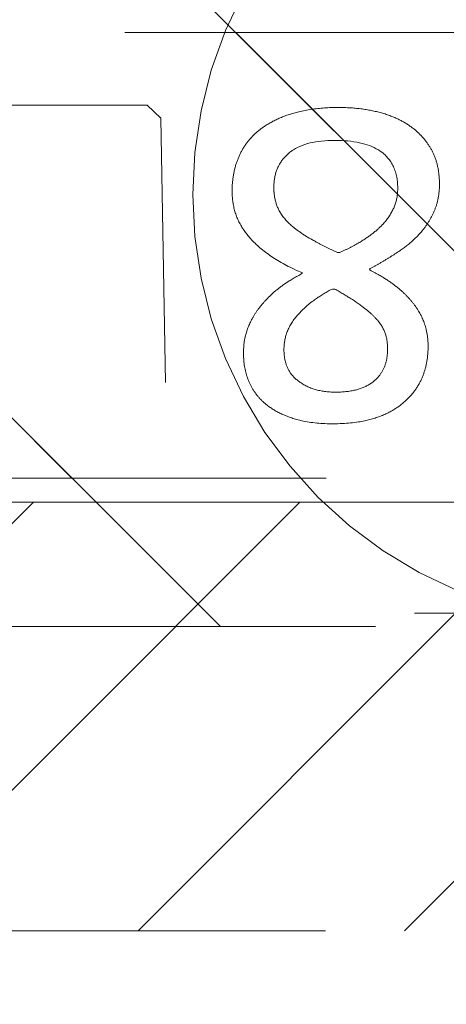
# Model space of a CAD drawing. Header units: inches. Extents: x -462 to -293, y -254 to -12.
# Tile 84 of 89: x -357.634 to -357.011, y -18.068 to -16.632. Entities that reach past the tile are written whole.
import ezdxf

# ---------------------------------------------------------------- set-up
doc = ezdxf.new("R2010")
doc.units = ezdxf.units.IN
doc.header["$LTSCALE"] = 32
doc.header["$MEASUREMENT"] = 0
doc.linetypes.add('Dash Style-1', pattern=[0.083328, 0.041656, -0.041672])
for name, color, linetype, lineweight in [('Black', 7, 'Continuous', 18), ('DashLine', 7, 'Dash Style-1', 13), ('DashLineFill', 7, 'Dash Style-1', 13), ('Drawing', 7, 'Continuous', 18), ('Metal-Black', 7, 'Continuous', 18), ('Metal-DeskStructure', 7, 'Continuous', 13), ('None', 7, 'Continuous', 18), ('Plastic-BracketCover', 7, 'Continuous', 13), ('SolidLine', 7, 'Continuous', 15), ('WasteShelf_H', 7, 'Continuous', 18), ('Wood_1-H', 7, 'Continuous', 13)]:
    doc.layers.add(name, color=color, linetype=linetype, lineweight=lineweight)
doc.layers.add('Electrical', color=1, linetype='Dash Style-1', lineweight=15, true_color=0xff0000)
doc.layers.add('Metal-Leg', color=7, linetype='Continuous', lineweight=18, true_color=0x4c4c4c)
pattern_1 = [(45, (0, 0), (-1.61301565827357, 1.935715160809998), []), (45, (-1.0608, 1.0608), (-0.4723460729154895, 0.4167612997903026), [])]

# ---------------------------------------------------------------- blocks, each defined once
blk = doc.blocks.new('Group-12')
at = {"layer": 'DashLine'}
blk.add_rational_spline([(3.425889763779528, -2.559055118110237), (3.42588976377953, -37.77524409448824), (3.425889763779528, -72.99143307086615), (3.425889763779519, -74.52755905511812), (1.889763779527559, -74.52755905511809), (-11.02873622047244, -74.54730708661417), (-23.94723622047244, -74.56705511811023), (-25.24962716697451, -74.46183701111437), (-25.47623622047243, -73.17505511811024), (-27.40623622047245, -52.62205511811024), (-29.33623622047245, -32.06905511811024), (-29.64541729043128, -28.77953659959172), (-29.64523622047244, -25.47205511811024), (-29.64579921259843, -14.01555511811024), (-29.64636220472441, -2.559055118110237), (-13.11023622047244, -2.559055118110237), (3.425889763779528, -2.559055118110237)], [1, 1, 1, 0.7071067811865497, 1, 1, 1, 1, 1, 1, 1, 1, 1, 1, 1, 1, 1], degree=2, knots=[0, 0, 0, 0.3437727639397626, 0.3437727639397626, 0.3543760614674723, 0.3543760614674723, 0.4804837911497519, 0.4804837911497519, 0.4932388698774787, 0.4932388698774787, 0.6947633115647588, 0.6947633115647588, 0.7270176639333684, 0.7270176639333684, 0.838740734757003, 0.838740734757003, 1, 1, 1], dxfattribs=at)
at = {"layer": 'SolidLine'}
blk.add_rational_spline([(4.881889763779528, -2.559055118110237), (4.881889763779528, -37.77524409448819), (4.881889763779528, -72.99143307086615), (4.881889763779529, -75.98355905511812), (1.889763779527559, -75.98355905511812), (-11.02373622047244, -76.00380708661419), (-23.93723622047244, -76.02405511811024), (-26.48855720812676, -75.8181826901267), (-26.92623622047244, -73.31105511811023), (-28.85673622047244, -52.75855511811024), (-30.78723622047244, -32.20605511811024), (-31.10141317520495, -28.84703865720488), (-31.10223622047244, -25.47205511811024), (-31.10229921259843, -14.01555511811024), (-31.10236220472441, -2.559055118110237), (-13.11023622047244, -2.559055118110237), (4.881889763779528, -2.559055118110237)], [1, 1, 1, 0.7071067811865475, 1, 1, 1, 1, 1, 1, 1, 1, 1, 1, 1, 1, 1], degree=2, knots=[0, 0, 0, 0.3304669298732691, 0.3304669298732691, 0.3503210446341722, 0.3503210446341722, 0.4715008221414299, 0.4715008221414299, 0.4955201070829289, 0.4955201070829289, 0.690341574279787, 0.690341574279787, 0.7221812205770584, 0.7221812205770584, 0.83026201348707, 0.83026201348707, 1, 1, 1], dxfattribs=at)
blk = doc.blocks.new('1BRPFY-Leg_Plate (2D)')
at = {"layer": 'DashLineFill', "linetype": 'Continuous', "lineweight": 13}
h = blk.add_hatch(dxfattribs=at)
h.set_pattern_fill('Steel', color=253, style=0, pattern_type=2)
h.set_pattern_definition(pattern_1)
edge = h.paths.add_edge_path()
edge.add_arc((-1.704724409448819, -1.704724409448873), 0.125984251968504, 179.9999999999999, 269.9999999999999)
edge.add_line((-1.704724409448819, -1.830708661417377), (1.704724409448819, -1.830708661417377))
edge.add_arc((1.704724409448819, -1.704724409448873), 0.125984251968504, 270.0000000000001, 360.0000000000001)
edge.add_line((1.830708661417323, -1.704724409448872), (1.830708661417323, 1.704724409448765))
edge.add_arc((1.704724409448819, 1.704724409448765), 0.1259842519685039, 0, 90)
edge.add_line((1.704724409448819, 1.830708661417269), (-1.704724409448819, 1.830708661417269))
edge.add_arc((-1.704724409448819, 1.704724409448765), 0.1259842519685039, 90, 180)
edge.add_line((-1.830708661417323, 1.704724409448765), (-1.830708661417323, -1.704724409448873))
at = {"layer": 'DashLineFill', "flags": 128}
blk.add_lwpolyline([(-1.830708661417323, -1.704724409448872, 0.414213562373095), (-1.704724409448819, -1.830708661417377), (1.704724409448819, -1.830708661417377, 0.414213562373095), (1.830708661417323, -1.704724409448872), (1.830708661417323, 1.704724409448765, 0.414213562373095), (1.704724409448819, 1.830708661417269), (-1.704724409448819, 1.830708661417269, 0.414213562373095), (-1.830708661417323, 1.704724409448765)], format="xyb", close=True, dxfattribs=at)
blk = doc.blocks.new('1BP8DW-Leveler (2D)')
at = {"layer": 'DashLine', "flags": 128}
for points in [[(0.625, -1.786516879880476e-14), (0.6219904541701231, -0.06126071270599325), (0.6129908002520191, -0.1219314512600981), (0.5980877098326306, -0.1814279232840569), (0.5774247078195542, -0.2391771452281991), (0.551200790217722, -0.2946229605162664), (0.5196685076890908, -0.3472313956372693), (0.4831315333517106, -0.3964958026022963), (0.4419417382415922, -0.4419417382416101), (0.3964958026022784, -0.4831315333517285), (0.3472313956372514, -0.5196685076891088), (0.2946229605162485, -0.5512007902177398), (0.2391771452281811, -0.5774247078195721), (0.181427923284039, -0.5980877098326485), (0.1219314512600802, -0.612990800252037), (0.06126071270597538, -0.6219904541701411), (0, -0.625000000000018), (-0.06126071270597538, -0.6219904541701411), (-0.1219314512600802, -0.612990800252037), (-0.181427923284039, -0.5980877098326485), (-0.2391771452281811, -0.5774247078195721), (-0.2946229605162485, -0.5512007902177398), (-0.3472313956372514, -0.5196685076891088), (-0.3964958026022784, -0.4831315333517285), (-0.4419417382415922, -0.4419417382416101), (-0.4831315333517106, -0.3964958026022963), (-0.5196685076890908, -0.3472313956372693), (-0.551200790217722, -0.2946229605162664), (-0.5774247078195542, -0.2391771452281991), (-0.5980877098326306, -0.1814279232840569), (-0.6129908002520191, -0.1219314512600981), (-0.6219904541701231, -0.06126071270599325), (-0.625, -1.786516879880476e-14), (-0.6219904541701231, 0.06126071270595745), (-0.6129908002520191, 0.1219314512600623), (-0.5980877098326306, 0.1814279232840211), (-0.5774247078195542, 0.2391771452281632), (-0.551200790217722, 0.2946229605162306), (-0.5196685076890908, 0.3472313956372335), (-0.4831315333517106, 0.3964958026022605), (-0.4419417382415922, 0.4419417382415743), (-0.3964958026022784, 0.4831315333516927), (-0.3472313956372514, 0.5196685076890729), (-0.2946229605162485, 0.5512007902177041), (-0.2391771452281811, 0.5774247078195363), (-0.181427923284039, 0.5980877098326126), (-0.1219314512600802, 0.6129908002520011), (-0.06126071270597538, 0.6219904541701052), (0, 0.6249999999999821), (0.06126071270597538, 0.6219904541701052), (0.1219314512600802, 0.6129908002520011), (0.181427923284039, 0.5980877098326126), (0.2391771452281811, 0.5774247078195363), (0.2946229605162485, 0.5512007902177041), (0.3472313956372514, 0.5196685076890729), (0.3964958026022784, 0.4831315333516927), (0.4419417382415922, 0.4419417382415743), (0.4831315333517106, 0.3964958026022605), (0.5196685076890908, 0.3472313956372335), (0.551200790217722, 0.2946229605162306), (0.5774247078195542, 0.2391771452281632), (0.5980877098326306, 0.1814279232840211), (0.6129908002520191, 0.1219314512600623), (0.6219904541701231, 0.06126071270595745)], [(0, 0.1562499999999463), (0.01531517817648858, 0.1554976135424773), (0.03048286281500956, 0.1532477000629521), (0.04535698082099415, 0.1495219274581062), (0.05979428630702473, 0.1443561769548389), (0.07365574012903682, 0.1378001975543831), (0.08680784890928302, 0.129917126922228), (0.09912395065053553, 0.1207828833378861), (0.1104854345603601, 0.1104854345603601), (0.1207828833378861, 0.09912395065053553), (0.129917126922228, 0.08680784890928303), (0.1378001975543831, 0.0736557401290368), (0.1443561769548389, 0.05979428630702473), (0.1495219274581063, 0.04535698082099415), (0.1532477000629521, 0.03048286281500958), (0.1554976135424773, 0.01531517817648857), (0.1562499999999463, 9.56755311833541e-18), (0.1554976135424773, -0.01531517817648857), (0.1532477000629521, -0.03048286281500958), (0.1495219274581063, -0.04535698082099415), (0.1443561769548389, -0.05979428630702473), (0.1378001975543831, -0.0736557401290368), (0.129917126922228, -0.08680784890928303), (0.1207828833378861, -0.09912395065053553), (0.1104854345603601, -0.1104854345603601), (0.09912395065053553, -0.1207828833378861), (0.08680784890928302, -0.129917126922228), (0.07365574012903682, -0.1378001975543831), (0.05979428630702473, -0.1443561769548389), (0.04535698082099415, -0.1495219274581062), (0.03048286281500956, -0.1532477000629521), (0.01531517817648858, -0.1554976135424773), (0, -0.1562499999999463), (-0.01531517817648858, -0.1554976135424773), (-0.03048286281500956, -0.1532477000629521), (-0.04535698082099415, -0.1495219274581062), (-0.05979428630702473, -0.1443561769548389), (-0.07365574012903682, -0.1378001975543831), (-0.08680784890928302, -0.129917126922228), (-0.09912395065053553, -0.1207828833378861), (-0.1104854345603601, -0.1104854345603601), (-0.1207828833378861, -0.09912395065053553), (-0.129917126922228, -0.08680784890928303), (-0.1378001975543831, -0.0736557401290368), (-0.1443561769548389, -0.05979428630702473), (-0.1495219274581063, -0.04535698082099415), (-0.1532477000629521, -0.03048286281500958), (-0.1554976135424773, -0.01531517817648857), (-0.1562499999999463, 9.56755311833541e-18), (-0.1554976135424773, 0.01531517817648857), (-0.1532477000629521, 0.03048286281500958), (-0.1495219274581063, 0.04535698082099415), (-0.1443561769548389, 0.05979428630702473), (-0.1378001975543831, 0.0736557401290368), (-0.129917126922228, 0.08680784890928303), (-0.1207828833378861, 0.09912395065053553), (-0.1104854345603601, 0.1104854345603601), (-0.09912395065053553, 0.1207828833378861), (-0.08680784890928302, 0.129917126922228), (-0.07365574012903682, 0.1378001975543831), (-0.05979428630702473, 0.1443561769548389), (-0.04535698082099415, 0.1495219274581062), (-0.03048286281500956, 0.1532477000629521), (-0.01531517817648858, 0.1554976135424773)], [(5.740531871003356e-18, 0.09374999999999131), (-0.08118988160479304, 0.04687499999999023), (-0.08118988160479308, -0.04687500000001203), (-1.722159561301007e-17, -0.09375000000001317), (0.08118988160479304, -0.04687500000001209), (0.08118988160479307, 0.0468749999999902)]]:
    blk.add_lwpolyline(points, close=True, dxfattribs=at)
blk = doc.blocks.new('1BRPX5-Util_Bkt_Sm-F (2D)')
at = {"layer": 'DashLineFill', "linetype": 'Continuous', "lineweight": 13}
h = blk.add_hatch(dxfattribs=at)
h.set_pattern_fill('Steel', color=253, style=0, pattern_type=2)
h.set_pattern_definition(pattern_1)
edge = h.paths.add_edge_path()
edge.add_line((-4.468503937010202, 4.413385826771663), (-3.12992125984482, 4.413385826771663))
edge.add_line((-3.12992125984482, 4.413385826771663), (-3.12992125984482, -1.854330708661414))
edge.add_line((-3.12992125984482, -1.854330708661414), (-4.468503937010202, -1.854330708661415))
edge.add_line((-4.468503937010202, -1.854330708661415), (-4.468503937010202, -1.988188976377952))
edge.add_line((-4.468503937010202, -1.988188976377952), (-2.421259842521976, -1.988188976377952))
edge.add_line((-2.421259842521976, -1.988188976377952), (-2.421259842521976, -2.366141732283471))
edge.add_arc((-2.303149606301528, -2.366141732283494), 0.1181102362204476, 179.9999999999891, 270.000000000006)
edge.add_line((-2.303149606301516, -2.484251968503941), (2.303149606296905, -2.484251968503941))
edge.add_arc((2.303149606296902, -2.366141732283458), 0.1181102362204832, 270.0000000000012, 359.9999999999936)
edge.add_line((2.421259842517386, -2.366141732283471), (2.421259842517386, -1.988188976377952))
edge.add_line((2.421259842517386, -1.988188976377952), (4.468503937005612, -1.988188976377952))
edge.add_line((4.468503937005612, -1.988188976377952), (4.468503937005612, -1.854330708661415))
edge.add_line((4.468503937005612, -1.854330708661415), (3.12992125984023, -1.854330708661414))
edge.add_line((3.12992125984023, -1.854330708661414), (3.12992125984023, 4.413385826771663))
edge.add_line((3.12992125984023, 4.413385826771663), (4.468503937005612, 4.413385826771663))
edge.add_line((4.468503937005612, 4.413385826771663), (4.468503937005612, 4.547244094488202))
edge.add_line((4.468503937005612, 4.547244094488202), (2.421259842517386, 4.547244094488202))
edge.add_line((2.421259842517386, 4.547244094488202), (2.421259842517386, 4.925196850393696))
edge.add_arc((2.303149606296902, 4.925196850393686), 0.1181102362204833, 5.365542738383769e-12, 89.99999999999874)
edge.add_line((2.303149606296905, 5.043307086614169), (-2.303149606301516, 5.043307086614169))
edge.add_arc((-2.303149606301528, 4.92519685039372), 0.1181102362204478, 89.99999999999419, 180.0000000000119)
edge.add_line((-2.421259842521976, 4.925196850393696), (-2.421259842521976, 4.547244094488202))
edge.add_line((-2.421259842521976, 4.547244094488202), (-4.468503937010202, 4.547244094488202))
edge.add_line((-4.468503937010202, 4.547244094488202), (-4.468503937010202, 4.413385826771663))
at = {"layer": 'Metal-Black', "color": 7}
blk.add_blockref('1BP8DW-Leveler (2D)', (-2.736220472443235, -0.9815452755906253), dxfattribs=at)
blk = doc.blocks.new('Slate-LegBrace (2D)')
at = {"layer": 'DashLineFill', "linetype": 'Continuous', "lineweight": 13}
h = blk.add_hatch(dxfattribs=at)
h.set_pattern_fill('Steel', color=253, style=0, pattern_type=2)
h.set_pattern_definition(pattern_1)
edge = h.paths.add_edge_path()
edge.add_line((-2.199587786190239, -0.1351515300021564), (-1.374775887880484, -0.1351515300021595))
edge.add_arc((3.636636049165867e-15, -0.01355418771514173), 1.380142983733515, 185.0545920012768, 354.9454079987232)
edge.add_line((1.374775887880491, -0.13515153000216), (2.199718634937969, -0.1351515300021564))
edge.add_arc((6.54243738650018e-05, -0.01705725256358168), 2.202821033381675, 183.0731271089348, 356.92687289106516, ccw=False)
h = blk.add_hatch(dxfattribs=at)
h.set_pattern_fill('Steel', color=253, style=0, pattern_type=2)
h.set_pattern_definition(pattern_1)
edge = h.paths.add_edge_path()
edge.add_line((2.191696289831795, -0.2375138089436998), (1.463739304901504, -0.2375137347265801))
edge.add_arc((-6.542437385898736e-05, -0.01704129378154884), 1.480314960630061, 188.5652811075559, 351.4347188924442, ccw=False)
edge.add_line((-1.463870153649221, -0.2375137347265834), (-2.191827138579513, -0.2375138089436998))
edge.add_line((-2.191827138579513, -0.2375138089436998), (-2.199718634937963, -0.1351515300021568))
edge.add_line((-2.199718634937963, -0.1351515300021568), (-1.374775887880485, -0.1351515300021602))
edge.add_arc((2.937282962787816e-15, -0.01355418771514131), 1.380142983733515, 185.0545920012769, 354.9454079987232)
edge.add_line((1.37477588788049, -0.1351515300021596), (2.199587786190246, -0.1351515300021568))
edge.add_line((2.199587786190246, -0.1351515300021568), (2.191696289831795, -0.2375138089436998))
at = {"layer": 'DashLineFill', "flags": 128}
blk.add_lwpolyline([(-2.199587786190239, -0.1351515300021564), (-1.374775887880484, -0.1351515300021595, 0.9154551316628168), (1.374775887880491, -0.13515153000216), (2.199718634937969, -0.1351515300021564, -0.9477524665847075)], format="xyb", close=True, dxfattribs=at)
blk = doc.blocks.new('TLLegSleeve (2D)')
at = {"layer": 'DashLineFill', "linetype": 'Continuous', "lineweight": 13}
h = blk.add_hatch(dxfattribs=at)
h.set_pattern_fill('Steel', color=253, style=0, pattern_type=2)
h.set_pattern_definition(pattern_1)
edge = h.paths.add_edge_path()
edge.add_line((1.08267716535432, 1.402343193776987), (1.08267716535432, 2.913385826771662))
edge.add_arc((-1.707523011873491e-13, 2.913385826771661), 1.08267716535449, 4.479377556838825e-14, 180)
edge.add_line((-1.082677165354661, 2.913385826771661), (-1.08267716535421, 1.402343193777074))
edge.add_arc((-1.332267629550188e-15, 2.886579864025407e-15), 1.771653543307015, 127.6698869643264, 412.330113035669)
edge.add_line((1.08267716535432, 1.402343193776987), (1.08267716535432, 1.402343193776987))
edge = h.paths.add_edge_path()
edge.add_arc((1.665334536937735e-15, 2.91338582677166), 0.7480314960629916, 180, 360)
edge.add_arc((1.665334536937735e-15, 2.91338582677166), 0.7480314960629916, 9.54166404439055e-15, 180)
edge.add_line((-0.7480314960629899, 2.91338582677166), (-0.7480314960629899, 2.91338582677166))
edge = h.paths.add_edge_path()
edge.add_arc((-1.723066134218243e-13, 5.70119602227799e-16), 1.437007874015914, 180, 360)
edge.add_arc((-1.723066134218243e-13, 9.149983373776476e-17), 1.437007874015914, 9.541664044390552e-15, 180)
edge.add_line((-1.437007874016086, 3.308097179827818e-16), (-1.437007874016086, 3.308097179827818e-16))
at = {"layer": 'DashLineFill', "flags": 128}
blk.add_lwpolyline([(1.08267716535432, 1.402343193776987), (1.08267716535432, 2.913385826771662, 0.9999999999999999), (-1.082677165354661, 2.913385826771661), (-1.08267716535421, 1.402343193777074, 2.931618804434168), (1.08267716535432, 1.402343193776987)], format="xyb", close=True, dxfattribs=at)
blk = doc.blocks.new('Group-28')
at = {"layer": 'SolidLine', "flags": 128}
blk.add_lwpolyline([(-10.09842519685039, -5.984251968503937, -0.414213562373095), (-8.385826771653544, -4.271653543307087, -0.414213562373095), (-6.673228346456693, -5.984251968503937, -0.414213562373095), (-8.385826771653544, -7.696850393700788, -0.414213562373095)], format="xyb", close=True, dxfattribs=at)
at = {"layer": 'Wood_1-H', "color": 7, "rotation": 270}
for name in ['1BRPX5-Util_Bkt_Sm-F (2D)', 'Slate-LegBrace (2D)', '1BRPFY-Leg_Plate (2D)', 'TLLegSleeve (2D)']:
    blk.add_blockref(name, (-8.385826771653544, -5.984251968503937), dxfattribs=at)
blk = doc.blocks.new('Group-32')
at = {"layer": 'WasteShelf_H', "color": 7}
for points, knots in [([(-2.741141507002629, 4.474408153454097), (-2.768824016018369, 4.474408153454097), (-2.814961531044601, 4.494708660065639), (-2.846335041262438, 4.535309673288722), (-2.8629427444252, 4.592518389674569), (-2.8629427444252, 4.66264741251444), (-2.848180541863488, 4.71801062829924), (-2.818652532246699, 4.756766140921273), (-2.778051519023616, 4.777066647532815), (-2.730070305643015, 4.777066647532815), (-2.695005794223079, 4.762302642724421), (-2.665477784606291, 4.736465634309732), (-2.639640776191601, 4.697710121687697), (-2.626722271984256, 4.673720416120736), (-2.615651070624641, 4.695864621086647), (-2.591659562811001, 4.727238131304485), (-2.563977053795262, 4.749384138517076), (-2.532603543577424, 4.760457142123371), (-2.490158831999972, 4.760457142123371), (-2.449557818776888, 4.743847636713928), (-2.41818430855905, 4.708783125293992), (-2.401574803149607, 4.657110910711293), (-2.401574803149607, 4.586981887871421), (-2.41818430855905, 4.537155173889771), (-2.445866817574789, 4.505781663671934), (-2.482776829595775, 4.49101765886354), (-2.523376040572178, 4.49101765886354), (-2.554749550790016, 4.502090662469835), (-2.584277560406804, 4.524236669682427), (-2.610114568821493, 4.555610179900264), (-2.621185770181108, 4.577754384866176), (-2.654404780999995, 4.500246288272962), (-2.720842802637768, 4.474408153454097), (-2.741141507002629, 4.474408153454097)], [0, 0, 0, 0.04094521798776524, 0.08189043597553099, 0.1228356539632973, 0.1637808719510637, 0.2006315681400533, 0.2374822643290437, 0.2743329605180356, 0.3111836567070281, 0.3382051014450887, 0.3652265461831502, 0.3922479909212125, 0.419269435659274, 0.419269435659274, 0.4438221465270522, 0.4683748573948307, 0.4929275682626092, 0.5174802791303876, 0.5493964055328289, 0.5813125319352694, 0.6132286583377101, 0.64514478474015, 0.6770609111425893, 0.7089770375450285, 0.7408931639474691, 0.7728092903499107, 0.7994082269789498, 0.8260071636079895, 0.8526061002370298, 0.8792050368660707, 0.8792050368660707, 0.969801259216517, 1, 1, 1]), ([(-2.746678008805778, 4.535309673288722), (-2.730070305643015, 4.535309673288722), (-2.704233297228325, 4.546382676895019), (-2.682087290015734, 4.570372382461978), (-2.661786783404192, 4.605436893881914), (-2.650713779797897, 4.629428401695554), (-2.659941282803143, 4.651574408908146), (-2.682087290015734, 4.684793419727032), (-2.704233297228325, 4.705092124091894), (-2.730070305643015, 4.716165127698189), (-2.814961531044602, 4.716166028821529), (-2.814961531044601, 4.579599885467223), (-2.778051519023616, 4.535309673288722), (-2.746678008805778, 4.535309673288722)], [0, 0, 0, 0.06216596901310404, 0.1243319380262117, 0.1864979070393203, 0.2486638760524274, 0.2486638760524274, 0.3051080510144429, 0.3615522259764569, 0.4179964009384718, 0.4744405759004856, 0.7425831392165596, 0.8712915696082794, 1, 1, 1]), ([(-2.510457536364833, 4.550073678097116), (-2.49569533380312, 4.550073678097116), (-2.473549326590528, 4.559301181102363), (-2.456939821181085, 4.579599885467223), (-2.447712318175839, 4.607282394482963), (-2.447712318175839, 4.66264741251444), (-2.480931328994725, 4.701401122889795), (-2.525221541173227, 4.701401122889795), (-2.547367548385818, 4.692173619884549), (-2.56766805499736, 4.671874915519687), (-2.587968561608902, 4.6423469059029), (-2.599041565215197, 4.622046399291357), (-2.580586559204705, 4.586981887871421), (-2.536294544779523, 4.550073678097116), (-2.510457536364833, 4.550073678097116)], [0, 0, 0, 0.06481896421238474, 0.1296379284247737, 0.1944568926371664, 0.2592758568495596, 0.3889137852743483, 0.518551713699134, 0.5833746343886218, 0.648197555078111, 0.7130204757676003, 0.7778433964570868, 0.7778433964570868, 0.8889216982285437, 1, 1, 1])]:
    blk.add_open_spline(points, degree=2, knots=knots, dxfattribs=at)
blk = doc.blocks.new('1BRPT8_Cover (2D)')
at = {"layer": 'DashLineFill', "linetype": 'Continuous', "lineweight": 13}
h = blk.add_hatch(dxfattribs=at)
h.set_pattern_fill('Steel', color=253, style=0, pattern_type=2)
h.set_pattern_definition(pattern_1)
h.paths.add_polyline_path([(-1.594488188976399, -8.763779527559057), (-2.322834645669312, -8.763779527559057), (-2.322834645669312, -8.751066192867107), (-2.826068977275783, -8.742282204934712), (-2.866441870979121, -8.70280193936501), (-2.866441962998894, -6.672971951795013), (-2.84717538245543, -6.653289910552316), (-2.322834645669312, -6.644137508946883), (-2.322834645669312, -6.584208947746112), (-2.847175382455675, -6.575056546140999), (-2.866441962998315, -6.555374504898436), (-2.866441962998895, -4.468247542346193), (-2.847175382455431, -4.448565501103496), (-2.322834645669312, -4.439413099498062), (-2.322834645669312, -4.37948453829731), (-2.847175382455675, -4.370332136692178), (-2.866441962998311, -4.350650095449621), (-2.866441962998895, -2.263523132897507), (-2.847175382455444, -2.243841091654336), (-2.322834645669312, -2.234688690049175), (-2.322834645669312, -2.174760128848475), (-2.847175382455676, -2.165607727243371), (-2.866441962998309, -2.145925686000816), (-2.866441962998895, -0.05879872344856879), (-2.847175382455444, -0.03911668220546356), (-2.322834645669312, -0.02996428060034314), (-2.322834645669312, 0.02996428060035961), (-2.847175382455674, 0.03911668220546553), (-2.866441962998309, 0.05879872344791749), (-2.866441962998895, 2.145925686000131), (-2.847175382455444, 2.165607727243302), (-2.322834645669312, 2.174760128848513), (-2.322834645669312, 2.234688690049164), (-2.847175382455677, 2.243841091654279), (-2.866441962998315, 2.263523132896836), (-2.866441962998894, 4.350650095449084), (-2.84717538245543, 4.37033213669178), (-2.322834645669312, 4.379484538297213), (-2.322834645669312, 4.439413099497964), (-2.847175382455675, 4.448565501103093), (-2.866441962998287, 4.46824754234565), (-2.865499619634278, 6.55537450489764), (-2.84717538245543, 6.575056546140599), (-2.322834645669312, 6.584208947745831), (-2.322834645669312, 6.644137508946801), (-2.847175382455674, 6.653289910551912), (-2.866441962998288, 6.672971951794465), (-2.866441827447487, 8.702801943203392), (-2.826068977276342, 8.742282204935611), (-1.594488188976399, 8.763779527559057), (-1.594488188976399, 8.858267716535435), (-2.97244094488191, 8.858267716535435), (-2.97244094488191, -8.858267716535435), (-1.594488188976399, -8.858267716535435)])
h = blk.add_hatch(dxfattribs=at)
h.set_pattern_fill('Steel', color=253, style=0, pattern_type=2)
h.set_pattern_definition(pattern_1)
h.paths.add_polyline_path([(-2.322834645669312, 8.858267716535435), (-2.322834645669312, -8.858267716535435), (-2.97244094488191, -8.858267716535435), (-2.97244094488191, 8.858267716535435)])
at = {"layer": 'DashLineFill', "flags": 128}
for points in [[(-1.594488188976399, -8.763779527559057), (-2.322834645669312, -8.763779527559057), (-2.322834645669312, -8.751066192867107), (-2.826068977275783, -8.742282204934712), (-2.866441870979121, -8.70280193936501), (-2.866441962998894, -6.672971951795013), (-2.84717538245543, -6.653289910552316), (-2.322834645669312, -6.644137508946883), (-2.322834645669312, -6.584208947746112), (-2.847175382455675, -6.575056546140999), (-2.866441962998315, -6.555374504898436), (-2.866441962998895, -4.468247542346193), (-2.847175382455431, -4.448565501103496), (-2.322834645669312, -4.439413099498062), (-2.322834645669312, -4.37948453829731), (-2.847175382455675, -4.370332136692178), (-2.866441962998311, -4.350650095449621), (-2.866441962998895, -2.263523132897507), (-2.847175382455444, -2.243841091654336), (-2.322834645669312, -2.234688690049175), (-2.322834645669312, -2.174760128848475), (-2.847175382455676, -2.165607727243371), (-2.866441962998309, -2.145925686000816), (-2.866441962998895, -0.05879872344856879), (-2.847175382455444, -0.03911668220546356), (-2.322834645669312, -0.02996428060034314), (-2.322834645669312, 0.02996428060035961), (-2.847175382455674, 0.03911668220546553), (-2.866441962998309, 0.05879872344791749), (-2.866441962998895, 2.145925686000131), (-2.847175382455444, 2.165607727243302), (-2.322834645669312, 2.174760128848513), (-2.322834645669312, 2.234688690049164), (-2.847175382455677, 2.243841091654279), (-2.866441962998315, 2.263523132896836), (-2.866441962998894, 4.350650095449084), (-2.84717538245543, 4.37033213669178), (-2.322834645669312, 4.379484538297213), (-2.322834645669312, 4.439413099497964), (-2.847175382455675, 4.448565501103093), (-2.866441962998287, 4.46824754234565), (-2.865499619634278, 6.55537450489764), (-2.84717538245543, 6.575056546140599), (-2.322834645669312, 6.584208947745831), (-2.322834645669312, 6.644137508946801), (-2.847175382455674, 6.653289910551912), (-2.866441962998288, 6.672971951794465), (-2.866441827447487, 8.702801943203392), (-2.826068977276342, 8.742282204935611), (-1.594488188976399, 8.763779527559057), (-1.594488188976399, 8.858267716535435), (-2.97244094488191, 8.858267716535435), (-2.97244094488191, -8.858267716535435), (-1.594488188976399, -8.858267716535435)], [(-2.322834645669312, 8.858267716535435), (-2.322834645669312, -8.858267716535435), (-2.97244094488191, -8.858267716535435), (-2.97244094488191, 8.858267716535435)]]:
    blk.add_lwpolyline(points, close=True, dxfattribs=at)
at = {"layer": 'WasteShelf_H', "color": 7}
blk.add_blockref('Group-32', (0, 0), dxfattribs=at)
blk = doc.blocks.new('1BRPT9-Bracket (2D)')
at = {"layer": 'DashLineFill', "linetype": 'Continuous', "lineweight": 13}
h = blk.add_hatch(dxfattribs=at)
h.set_pattern_fill('Steel', color=253, style=0, pattern_type=2)
h.set_pattern_definition(pattern_1)
edge = h.paths.add_edge_path()
edge.add_arc((1.677931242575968, -8.488188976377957), 0.2519685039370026, 269.999999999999, 360.0000000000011)
edge.add_line((1.929899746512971, -8.488188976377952), (1.929899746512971, -7.480314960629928))
edge.add_line((1.929899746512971, -7.480314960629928), (2.323600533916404, -7.480314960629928))
edge.add_line((2.323600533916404, -7.480314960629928), (2.323600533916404, 7.461135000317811))
edge.add_line((2.323600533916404, 7.461135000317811), (1.929899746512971, 7.480314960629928))
edge.add_line((1.929899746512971, 7.480314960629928), (1.929899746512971, 8.488188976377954))
edge.add_arc((1.677931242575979, 8.488188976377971), 0.2519685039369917, 359.999999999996, 450.0000000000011)
edge.add_line((1.677931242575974, 8.740157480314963), (-2.32206875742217, 8.740157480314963))
edge.add_line((-2.32206875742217, 8.740157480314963), (-2.32206875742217, -8.74015748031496))
edge.add_line((-2.32206875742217, -8.74015748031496), (1.677931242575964, -8.74015748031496))
at = {"layer": 'DashLineFill'}
blk.add_line((-2.125218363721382, 8.740157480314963), (-2.125218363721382, -8.74015748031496), dxfattribs=at)
at = {"layer": 'DashLineFill', "flags": 128}
blk.add_lwpolyline([(1.677931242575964, -8.74015748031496, 0.4142135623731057), (1.929899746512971, -8.488188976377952), (1.929899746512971, -7.480314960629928), (2.323600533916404, -7.480314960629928), (2.323600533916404, 7.461135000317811), (1.929899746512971, 7.480314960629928), (1.929899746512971, 8.488188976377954, 0.4142135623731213), (1.677931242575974, 8.740157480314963), (-2.32206875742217, 8.740157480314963), (-2.32206875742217, -8.74015748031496)], format="xyb", close=True, dxfattribs=at)
blk = doc.blocks.new('Group-52')
at = {"layer": 'DashLineFill', "linetype": 'Continuous', "lineweight": 13}
h = blk.add_hatch(dxfattribs=at)
h.set_pattern_fill('Steel', color=253, style=0, pattern_type=2)
h.set_pattern_definition(pattern_1)
h.paths.add_polyline_path([(-2.066929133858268, 1.397637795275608), (2.066929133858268, 1.397637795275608), (2.066929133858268, 0.1377952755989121), (2.106299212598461, 0.1377952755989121), (2.106299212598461, -0.1377952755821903), (2.066929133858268, -0.1377952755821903), (2.066929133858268, -5.275590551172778), (2.106299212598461, -5.275590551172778), (2.106299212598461, -5.55118110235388), (2.066929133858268, -5.55118110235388), (2.066929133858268, -5.82677165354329), (-2.066929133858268, -5.82677165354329), (-2.066929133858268, -5.55118110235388), (-2.106299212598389, -5.55118110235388), (-2.106299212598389, -5.275590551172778), (-2.066929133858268, -5.275590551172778), (-2.066929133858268, -0.1377952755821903), (-2.106299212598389, -0.1377952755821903), (-2.106299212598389, 0.1377952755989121), (-2.066929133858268, 0.1377952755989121)])
at = {"layer": 'DashLineFill', "flags": 128}
blk.add_lwpolyline([(-2.066929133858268, 1.397637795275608), (2.066929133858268, 1.397637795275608), (2.066929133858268, 0.1377952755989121), (2.106299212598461, 0.1377952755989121), (2.106299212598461, -0.1377952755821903), (2.066929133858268, -0.1377952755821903), (2.066929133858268, -5.275590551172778), (2.106299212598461, -5.275590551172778), (2.106299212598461, -5.55118110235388), (2.066929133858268, -5.55118110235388), (2.066929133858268, -5.82677165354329), (-2.066929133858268, -5.82677165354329), (-2.066929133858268, -5.55118110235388), (-2.106299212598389, -5.55118110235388), (-2.106299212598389, -5.275590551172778), (-2.066929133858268, -5.275590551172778), (-2.066929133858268, -0.1377952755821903), (-2.106299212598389, -0.1377952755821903), (-2.106299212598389, 0.1377952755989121), (-2.066929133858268, 0.1377952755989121)], close=True, dxfattribs=at)
blk = doc.blocks.new('TL14_upper_leg (2D)')
at = {"layer": 'DashLine', "color": 7}
blk.add_blockref('Group-52', (0, 0), dxfattribs=at)
blk = doc.blocks.new('SlateLegLocator-R3')
at = {"color": 255, "linetype": 'Dash Style-1', "lineweight": 5}
blk.add_wipeout([(-2.106299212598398, 1.3779527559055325), (2.1062992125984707, 1.3779527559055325), (2.1062992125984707, -5.807086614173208), (-2.106299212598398, -5.807086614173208)], dxfattribs=at).dxf.layer = 'Black'
at = {"layer": 'Black', "linetype": 'Dash Style-1', "lineweight": 5, "flags": 128}
blk.add_lwpolyline([(-2.106299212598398, 1.377952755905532), (2.10629921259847, 1.377952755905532), (2.10629921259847, -5.807086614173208), (-2.106299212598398, -5.807086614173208)], close=True, dxfattribs=at)
blk = doc.blocks.new('StructEnd-R3 (2D)')
at = {"layer": 'Metal-Black', "color": 7}
blk.add_blockref('1BRPT9-Bracket (2D)', (-0.0001991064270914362, -6.10236220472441), dxfattribs=at)
at = {"layer": 'Metal-Leg', "color": 7}
blk.add_blockref('TL14_upper_leg (2D)', (0, 0), dxfattribs=at)
at = {"layer": 'Plastic-BracketCover', "color": 7}
blk.add_blockref('1BRPT8_Cover (2D)', (-0.0001991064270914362, -6.10236220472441), dxfattribs=at)
at = {"layer": 'Metal-DeskStructure', "color": 7}
blk.add_blockref('SlateLegLocator-R3', (0, 0), dxfattribs=at)
blk = doc.blocks.new('Group-66')
at = {"layer": 'None'}
for name in ['Group-28', 'Group-12']:
    blk.add_blockref(name, (0, 0), dxfattribs=at)
at = {"layer": 'SolidLine', "color": 7, "rotation": 270}
blk.add_blockref('StructEnd-R3 (2D)', (-8.30708661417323, -5.984251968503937), dxfattribs=at)
blk = doc.blocks.new('SL Runoff Utility L Desk2 (2D)')
at = {"layer": 'None'}
blk.add_blockref('Group-66', (0, 0), dxfattribs=at)
at = {"layer": 'Drawing', "color": 0, "flags": 1}
for tag in ['Tag', 'Catalog', 'Option1', 'Option2', 'Option3', 'Option4', 'Option5', 'Option6', 'Option7', 'Option8', 'Option9', 'Option10', 'Option11', 'Option12', 'Custom', 'FinishGroup', 'Discount', 'Item2', 'Item3', 'Item6', 'Item9', 'Item10', 'Item12', 'Item13', 'Item16', 'Item19', 'Item20', 'Item21', 'Item22', 'Item23', 'Item24', 'Item25', 'Item8', 'Item18', 'Item1', 'Item4', 'Item5', 'Item7', 'Item11', 'Item14', 'Item15', 'Item17']:
    blk.add_attdef(tag, (-64.77952755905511, -74.68547244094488), '', height=0.007086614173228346, dxfattribs=at)
blk = doc.blocks.new('Group-96')
at = {"layer": 'DashLine', "flags": 128}
blk.add_lwpolyline([(48.00393700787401, -13.27551181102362), (83.98818897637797, -13.27551181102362), (83.98818897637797, -15.69677165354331), (48.00393700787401, -15.69677165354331)], close=True, dxfattribs=at)
blk = doc.blocks.new('Group-98')
at = {"layer": 'Electrical', "linetype": 'Continuous', "lineweight": 5, "true_color": 0xdd0000}
h = blk.add_hatch(dxfattribs=at)
h.set_pattern_fill('ElectricalHatch', color=12, style=0, pattern_type=2)
h.set_pattern_definition([(45, (0, 0), (-0.3333333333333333, -0.7222222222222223), [])])
edge = h.paths.add_edge_path()
edge.add_arc((12.76771653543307, -16.00935039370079), 0.3125, 180, 270)
edge.add_line((12.76771653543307, -16.32185039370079), (119.2244094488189, -16.32185039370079))
edge.add_arc((119.2244094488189, -16.00935039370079), 0.3125, 270, 360)
edge.add_arc((119.2244094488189, -16.00935039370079), 0.3125, 0, 90)
edge.add_line((119.2244094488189, -15.69685039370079), (12.76771653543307, -15.69685039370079))
edge.add_arc((12.76771653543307, -16.00935039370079), 0.3125, 90, 180)
at = {"layer": 'Electrical', "flags": 128}
blk.add_lwpolyline([(12.45521653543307, -16.00935039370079, 0.414213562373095), (12.76771653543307, -16.32185039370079), (119.2244094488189, -16.32185039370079, 0.414213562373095), (119.5369094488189, -16.00935039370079, 0.414213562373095), (119.2244094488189, -15.69685039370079), (12.76771653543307, -15.69685039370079, 0.414213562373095)], format="xyb", close=True, dxfattribs=at)
at = {"layer": 'None'}
blk.add_blockref('Group-96', (0, 0), dxfattribs=at)
blk = doc.blocks.new('Group-100')
at = {"layer": 'DashLine', "flags": 128}
blk.add_lwpolyline([(48.00393700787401, -13.27551181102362), (83.98818897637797, -13.27551181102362), (83.98818897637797, -15.69677165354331), (48.00393700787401, -15.69677165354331)], close=True, dxfattribs=at)
blk = doc.blocks.new('Group-102')
at = {"layer": 'None'}
blk.add_blockref('Group-100', (0, 0), dxfattribs=at)
blk = doc.blocks.new('Group-103')
at = {"layer": 'None'}
for name in ['Group-98', 'Group-102']:
    blk.add_blockref(name, (0, 0), dxfattribs=at)
blk = doc.blocks.new('Group-104')
at = {"layer": 'None'}
blk.add_blockref('Group-103', (0, 0), dxfattribs=at)
blk = doc.blocks.new('SL Overhead (2D)-2')
at = {"layer": 'None'}
blk.add_blockref('Group-104', (0, 0), dxfattribs=at)
at = {"layer": 'Drawing', "color": 0, "flags": 1}
for tag in ['Tag', 'Catalog', 'Option1', 'Option2', 'Option3', 'Option4', 'Option5', 'Option6', 'Option7', 'Option8', 'Option9', 'Option10', 'Option11', 'Option12', 'Custom', 'FinishGroup', 'Discount', 'Item2', 'Item3', 'Item6', 'Item9', 'Item10', 'Item12', 'Item13', 'Item16', 'Item19', 'Item20', 'Item21', 'Item22', 'Item23', 'Item24', 'Item25', 'Item8', 'Item18', 'Item1', 'Item4', 'Item5', 'Item7', 'Item11', 'Item14', 'Item15', 'Item17']:
    blk.add_attdef(tag, (-77.99015748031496, -170.6417322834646), '', height=0.007086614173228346, dxfattribs=at)

msp = doc.modelspace()

# ---------------------------------------------------------------- block references
at = {"layer": 'Drawing'}
msp.add_blockref('SL Runoff Utility L Desk2 (2D)', (-347.3884579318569, -13.63889082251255), dxfattribs=at)

# ---------------------------------------------------------------- next in the draw order: block references
msp.add_blockref('SL Overhead (2D)-2', (-437.4593240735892, -1.638890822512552), dxfattribs=at)

doc.saveas('drawing.dxf')
